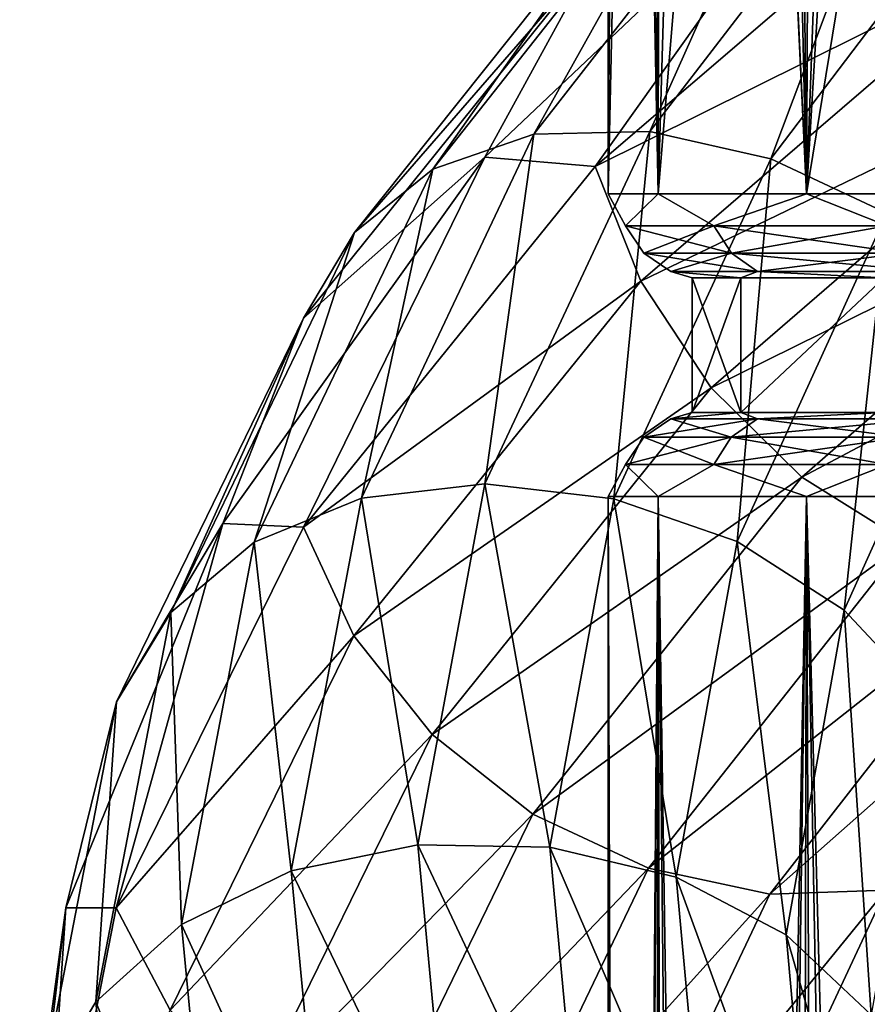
# Model space of a CAD drawing. Header units: metres. Extents: x -40 to 117, y -433 to 89.
# Tile 237 of 256: x -19 to -13.96, y -97.32 to -91.47. Entities that reach past the tile are written whole.
import ezdxf

# ---------------------------------------------------------------- set-up
doc = ezdxf.new("R2010")
doc.units = ezdxf.units.M
doc.layers.add('solid_506114_24501146', color=7, linetype='CONTINUOUS')

msp = doc.modelspace()

# ---------------------------------------------------------------- linework, layer by layer
at = {"layer": 'solid_506114_24501146'}
for points in [[(-12.887773, -92.5, 392.611359), (-13.547558, -70, 391.530853), (-14.218505, -71.422981, 390.171234)], [(-14.320129, -92.5, 389.93161), (-14.218505, -71.422981, 390.171234), (-14.759558, -72.897018, 388.733429)], [(-14.320129, -92.5, 389.93161), (-12.887773, -92.5, 392.611359), (-14.218505, -71.422981, 390.171234)], [(-14.320129, -92.5, 389.93161), (-14.759558, -72.897018, 388.733429), (-15.157973, -74.400085, 387.23819)], [(-14.320129, -92.5, 389.93161), (-15.157973, -74.400085, 387.23819), (-15.175178, -74.481331, 387.156586)], [(-15.202171, -92.5, 387.023895), (-15.175178, -74.481331, 387.156586), (-15.405614, -75.910286, 385.707947)], [(-15.202171, -92.5, 387.023895), (-14.320129, -92.5, 389.93161), (-15.175178, -74.481331, 387.156586)], [(-15.202171, -92.5, 387.023895), (-15.405614, -75.910286, 385.707947), (-15.499115, -77.40699, 384.165588)], [(-15.5, -92.5, 384), (-15.499115, -77.40699, 384.165588), (-15.43961, -78.872078, 382.633087)], [(-15.5, -92.5, 384), (-15.202171, -92.5, 387.023895), (-15.499115, -77.40699, 384.165588)], [(-15.5, -92.5, 384), (-15.43961, -78.872078, 382.633087), (-15.40677, -79.185562, 382.302521)], [(-15.5, -92.5, 384), (-15.40677, -79.185562, 382.302521), (-15.232183, -80.289154, 381.131104)], [(-15.202171, -92.5, 380.976105), (-15.5, -92.5, 384), (-15.232183, -80.289154, 381.131104)], [(-15.202171, -92.5, 380.976105), (-15.232183, -80.289154, 381.131104), (-14.885365, -81.643936, 379.678436)], [(-15.202171, -92.5, 380.976105), (-14.885365, -81.643936, 379.678436), (-14.410379, -82.924904, 378.291138)], [(-14.320129, -92.5, 378.06839), (-15.202171, -92.5, 380.976105), (-14.410379, -82.924904, 378.291138)], [(-14.320129, -92.5, 378.06839), (-14.410379, -82.924904, 378.291138), (-14.001348, -83.786919, 377.350769)], [(-3.335342, -91.745697, 318.742645), (-17.164658, -83.761337, 318.742645), (-17.135338, -83.778267, 318.47168)], [(-3.335342, -91.745697, 318.742645), (-3.335342, -91.745697, 336.208344), (-17.164658, -83.761337, 318.742645)], [(-17.164658, -83.761337, 336.208344), (-17.164658, -83.761337, 318.742645), (-3.335342, -91.745697, 336.208344)], [(-3.388079, -91.715256, 336.763184), (-17.164658, -83.761337, 336.208344), (-3.335342, -91.745697, 336.208344)], [(-3.388079, -91.715256, 336.763184), (-17.111921, -83.791786, 336.763184), (-17.164658, -83.761337, 336.208344)], [(-3.364666, -91.728767, 318.47168), (-17.135338, -83.778267, 318.47168), (-17.041794, -83.832275, 318.191376)], [(-3.364666, -91.728767, 318.47168), (-3.335342, -91.745697, 318.742645), (-17.135338, -83.778267, 318.47168)], [(-14.320129, -92.5, 378.06839), (-14.001348, -83.786919, 377.350769), (-13.820271, -84.123482, 376.982147)], [(-3.552455, -91.620354, 337.325684), (-16.947544, -83.886688, 337.325684), (-17.111921, -83.791786, 336.763184)], [(-3.388079, -91.715256, 336.763184), (-3.552455, -91.620354, 337.325684), (-17.111921, -83.791786, 336.763184)], [(-3.458213, -91.674759, 318.191345), (-17.041794, -83.832275, 318.191376), (-16.918766, -83.903305, 317.969025)], [(-3.458213, -91.674759, 318.191345), (-3.364666, -91.728767, 318.47168), (-17.041794, -83.832275, 318.191376)], [(-3.567774, -91.611504, 337.363647), (-16.932226, -83.895538, 337.363647), (-16.947544, -83.886688, 337.325684)], [(-3.552455, -91.620354, 337.325684), (-3.567774, -91.611504, 337.363647), (-16.947544, -83.886688, 337.325684)], [(-3.567774, -91.611504, 337.363647), (-3.84762, -91.449936, 337.901031), (-16.932226, -83.895538, 337.363647)], [(-3.581235, -91.603737, 317.968994), (-16.918766, -83.903305, 317.969025), (-16.865589, -83.934006, 317.892548)], [(-3.581235, -91.603737, 317.968994), (-3.458213, -91.674759, 318.191345), (-16.918766, -83.903305, 317.969025)], [(-3.63441, -91.573036, 317.892548), (-16.865589, -83.934006, 317.892548), (-16.574944, -84.101814, 317.571838)], [(-3.63441, -91.573036, 317.892548), (-3.581235, -91.603737, 317.968994), (-16.865589, -83.934006, 317.892548)], [(-3.92501, -91.405258, 317.571869), (-3.63441, -91.573036, 317.892548), (-16.574944, -84.101814, 317.571838)], [(-14.320129, -92.5, 378.06839), (-13.820271, -84.123482, 376.982147), (-13.129913, -85.232513, 375.762573)], [(-12.887773, -92.5, 375.388641), (-14.320129, -92.5, 378.06839), (-13.129913, -85.232513, 375.762573)], [(-15.305463, -89.518059, 949.699646), (-13.226952, -91.558472, 947.807312), (-14.752347, -89.621887, 950.191406)], [(-13.598427, -91.337624, 947.236206), (-13.226952, -91.558472, 947.807312), (-15.305463, -89.518059, 949.699646)], [(-14.752347, -89.621887, 950.191406), (-12.748951, -91.604164, 948.37677), (-14.115023, -89.548004, 950.624146)], [(-12.748951, -91.604164, 948.37677), (-12.198175, -91.465797, 948.901733), (-14.115023, -89.548004, 950.624146)], [(-13.226952, -91.558472, 947.807312), (-12.748951, -91.604164, 948.37677), (-14.752347, -89.621887, 950.191406)], [(-14.344024, -90.097679, 973.13501), (-15.942198, -92.147141, 971.001892), (-14.882968, -90.251923, 973.65741)], [(-15.252662, -92.130692, 970.642334), (-15.942198, -92.147141, 971.001892), (-14.344024, -90.097679, 973.13501)], [(-13.723613, -90.144135, 972.667053), (-15.252662, -92.130692, 970.642334), (-14.344024, -90.097679, 973.13501)], [(-14.532629, -92.292068, 970.373047), (-15.252662, -92.130692, 970.642334), (-13.723613, -90.144135, 972.667053)], [(-13.075762, -90.373329, 972.286743), (-14.532629, -92.292068, 970.373047), (-13.723613, -90.144135, 972.667053)], [(-14.882968, -90.251923, 973.65741), (-16.541189, -92.353455, 971.427795), (-15.302277, -90.591843, 974.193665)], [(-15.942198, -92.147141, 971.001892), (-16.541189, -92.353455, 971.427795), (-14.882968, -90.251923, 973.65741)], [(-14.093509, -90.25486, 976.610229), (-16.231628, -92.282516, 974.472961), (-15.575777, -92.33905, 975.433838)], [(-15.574086, -91.080444, 974.698364), (-16.231628, -92.282516, 974.472961), (-14.093509, -90.25486, 976.610229)], [(-14.093509, -90.25486, 976.610229), (-15.575777, -92.33905, 975.433838), (-13.283116, -90.371758, 977.468201)], [(-13.283116, -90.371758, 977.468201), (-15.575777, -92.33905, 975.433838), (-13.052553, -91.08268, 977.611633)], [(-13.843646, -92.616776, 970.216675), (-14.532629, -92.292068, 970.373047), (-13.075762, -90.373329, 972.286743)], [(-15.302277, -90.591843, 974.193665), (-17.007215, -92.730858, 971.886292), (-15.574086, -91.080444, 974.698364)], [(-16.541189, -92.353455, 971.427795), (-17.007215, -92.730858, 971.886292), (-15.302277, -90.591843, 974.193665)], [(-15.574086, -91.080444, 974.698364), (-17.309311, -93.240074, 972.337219), (-16.231628, -92.282516, 974.472961)], [(-17.007215, -92.730858, 971.886292), (-17.309311, -93.240074, 972.337219), (-15.574086, -91.080444, 974.698364)], [(-15.575777, -92.33905, 975.433838), (-15.305419, -93.019012, 975.611938), (-13.052553, -91.08268, 977.611633)], [(-13.052553, -91.08268, 977.611633), (-15.305419, -93.019012, 975.611938), (-12.69599, -91.760429, 977.586609)], [(-15.305419, -93.019012, 975.611938), (-14.887314, -93.653809, 975.645142), (-12.69599, -91.760429, 977.586609)], [(-12.69599, -91.760429, 977.586609), (-14.887314, -93.653809, 975.645142), (-12.237177, -92.344139, 977.386963)], [(-15.942198, -92.147141, 971.001892), (-16.965988, -94.308983, 968.641907), (-16.541189, -92.353455, 971.427795)], [(-16.232172, -94.225029, 968.400513), (-16.965988, -94.308983, 968.641907), (-15.942198, -92.147141, 971.001892)], [(-15.252662, -92.130692, 970.642334), (-16.232172, -94.225029, 968.400513), (-15.942198, -92.147141, 971.001892)], [(-15.465899, -94.313545, 968.252502), (-16.232172, -94.225029, 968.400513), (-15.252662, -92.130692, 970.642334)], [(-14.532629, -92.292068, 970.373047), (-15.465899, -94.313545, 968.252502), (-15.252662, -92.130692, 970.642334)], [(-16.231628, -92.282516, 974.472961), (-17.789658, -94.459534, 972.034607), (-17.31119, -94.48246, 973.057495)], [(-17.309311, -93.240074, 972.337219), (-17.789658, -94.459534, 972.034607), (-16.231628, -92.282516, 974.472961)], [(-16.231628, -92.282516, 974.472961), (-17.31119, -94.48246, 973.057495), (-15.575777, -92.33905, 975.433838)], [(-14.732671, -94.566612, 968.210266), (-15.465899, -94.313545, 968.252502), (-14.532629, -92.292068, 970.373047)], [(-13.843646, -92.616776, 970.216675), (-14.732671, -94.566612, 968.210266), (-14.532629, -92.292068, 970.373047)], [(-16.541189, -92.353455, 971.427795), (-17.603447, -94.571114, 968.962646), (-17.007215, -92.730858, 971.886292)], [(-16.965988, -94.308983, 968.641907), (-17.603447, -94.571114, 968.962646), (-16.541189, -92.353455, 971.427795)], [(-15.575777, -92.33905, 975.433838), (-17.31119, -94.48246, 973.057495), (-15.305419, -93.019012, 975.611938)], [(-14.887314, -93.653809, 975.645142), (-14.349309, -94.185623, 975.523621), (-12.237177, -92.344139, 977.386963)], [(-12.237177, -92.344139, 977.386963), (-14.349309, -94.185623, 975.523621), (-11.708511, -92.787193, 977.024902)], [(-15.395982, -92.691345, 385.426636), (-15.202171, -92.5, 387.023895), (-15.5, -92.5, 384)], [(-15.395982, -92.691345, 382.573364), (-15.5, -92.5, 384), (-15.202171, -92.5, 380.976105)], [(-15.395982, -92.691345, 382.573364), (-15.395982, -92.691345, 385.426636), (-15.5, -92.5, 384)], [(-15.395982, -92.691345, 385.426636), (-14.87169, -92.691345, 388.231354), (-15.202171, -92.5, 387.023895)], [(-14.87169, -92.691345, 379.768646), (-15.395982, -92.691345, 382.573364), (-15.202171, -92.5, 380.976105)], [(-14.87169, -92.691345, 388.231354), (-14.320129, -92.5, 389.93161), (-15.202171, -92.5, 387.023895)], [(-14.87169, -92.691345, 379.768646), (-15.202171, -92.5, 380.976105), (-14.320129, -92.5, 378.06839)], [(-14.87169, -92.691345, 388.231354), (-13.840961, -92.691345, 390.891968), (-14.320129, -92.5, 389.93161)], [(-13.840961, -92.691345, 377.108032), (-14.87169, -92.691345, 379.768646), (-14.320129, -92.5, 378.06839)], [(-13.840961, -92.691345, 390.891968), (-12.887773, -92.5, 392.611359), (-14.320129, -92.5, 389.93161)], [(-13.840961, -92.691345, 377.108032), (-14.320129, -92.5, 378.06839), (-12.887773, -92.5, 375.388641)], [(-14.096325, -94.974518, 968.28418), (-14.732671, -94.566612, 968.210266), (-13.843646, -92.616776, 970.216675)], [(-13.245699, -93.088737, 970.19342), (-14.096325, -94.974518, 968.28418), (-13.843646, -92.616776, 970.216675)], [(-17.007215, -92.730858, 971.886292), (-18.099401, -94.988594, 969.336365), (-17.309311, -93.240074, 972.337219)], [(-17.603447, -94.571114, 968.962646), (-18.099401, -94.988594, 969.336365), (-17.007215, -92.730858, 971.886292)], [(-14.767308, -92.853691, 388.20166), (-14.87169, -92.691345, 388.231354), (-15.395982, -92.691345, 385.426636)], [(-15.28792, -92.853691, 385.416626), (-15.395982, -92.691345, 385.426636), (-15.395982, -92.691345, 382.573364)], [(-15.28792, -92.853691, 385.416626), (-14.767308, -92.853691, 388.20166), (-15.395982, -92.691345, 385.426636)], [(-15.28792, -92.853691, 382.583374), (-15.395982, -92.691345, 382.573364), (-14.87169, -92.691345, 379.768646)], [(-15.28792, -92.853691, 382.583374), (-15.28792, -92.853691, 385.416626), (-15.395982, -92.691345, 382.573364)], [(-14.767308, -92.853691, 379.79834), (-15.28792, -92.853691, 382.583374), (-14.87169, -92.691345, 379.768646)], [(-13.743814, -92.853691, 390.843597), (-13.840961, -92.691345, 390.891968), (-14.87169, -92.691345, 388.231354)], [(-14.767308, -92.853691, 388.20166), (-13.743814, -92.853691, 390.843597), (-14.87169, -92.691345, 388.231354)], [(-14.767308, -92.853691, 379.79834), (-14.87169, -92.691345, 379.768646), (-13.840961, -92.691345, 377.108032)], [(-13.743814, -92.853691, 377.156403), (-14.767308, -92.853691, 379.79834), (-13.840961, -92.691345, 377.108032)], [(-14.349309, -94.185623, 975.523621), (-13.729396, -94.571457, 975.254028), (-11.708511, -92.787193, 977.024902)], [(-15.28792, -92.853691, 382.583374), (-15.126177, -92.96209, 382.598358), (-15.126177, -92.96209, 385.401642)], [(-14.767308, -92.853691, 379.79834), (-15.126177, -92.96209, 382.598358), (-15.28792, -92.853691, 382.583374)], [(-15.28792, -92.853691, 385.416626), (-15.126177, -92.96209, 385.401642), (-14.611073, -92.96209, 388.157196)], [(-15.28792, -92.853691, 382.583374), (-15.126177, -92.96209, 385.401642), (-15.28792, -92.853691, 385.416626)], [(-15.28792, -92.853691, 385.416626), (-14.611073, -92.96209, 388.157196), (-14.767308, -92.853691, 388.20166)], [(-14.767308, -92.853691, 379.79834), (-14.611073, -92.96209, 379.842804), (-15.126177, -92.96209, 382.598358)], [(-13.743814, -92.853691, 377.156403), (-14.611073, -92.96209, 379.842804), (-14.767308, -92.853691, 379.79834)], [(-14.767308, -92.853691, 388.20166), (-14.611073, -92.96209, 388.157196), (-13.598407, -92.96209, 390.77121)], [(-14.767308, -92.853691, 388.20166), (-13.598407, -92.96209, 390.77121), (-13.743814, -92.853691, 390.843597)], [(-13.743814, -92.853691, 377.156403), (-13.598407, -92.96209, 377.22879), (-14.611073, -92.96209, 379.842804)], [(-15.126177, -92.96209, 385.401642), (-15, -93, 384), (-14.711793, -93, 386.9263)], [(-14.611073, -92.96209, 388.157196), (-15.126177, -92.96209, 385.401642), (-14.711793, -93, 386.9263)], [(-15.126177, -92.96209, 382.598358), (-14.711793, -93, 381.0737), (-15, -93, 384)], [(-15.126177, -92.96209, 385.401642), (-15.126177, -92.96209, 382.598358), (-15, -93, 384)], [(-15.126177, -92.96209, 382.598358), (-14.611073, -92.96209, 379.842804), (-14.711793, -93, 381.0737)], [(-14.611073, -92.96209, 388.157196), (-14.711793, -93, 386.9263), (-13.858311, -93, 389.73996)], [(-14.611073, -92.96209, 379.842804), (-13.858311, -93, 378.26004), (-14.711793, -93, 381.0737)], [(-13.598407, -92.96209, 390.77121), (-14.611073, -92.96209, 388.157196), (-13.858311, -93, 389.73996)], [(-14.611073, -92.96209, 379.842804), (-13.598407, -92.96209, 377.22879), (-13.858311, -93, 378.26004)], [(-17.31119, -94.48246, 973.057495), (-17.01071, -95.127342, 973.275635), (-15.305419, -93.019012, 975.611938)], [(-15.305419, -93.019012, 975.611938), (-17.01071, -95.127342, 973.275635), (-14.887314, -93.653809, 975.645142)], [(-14.71178, -93.800003, 386.926361), (-14.711793, -93, 386.9263), (-15, -93, 384)], [(-15, -93.800003, 384), (-15, -93, 384), (-14.711793, -93, 381.0737)], [(-15, -93.800003, 384), (-14.71178, -93.800003, 386.926361), (-15, -93, 384)], [(-14.71178, -93.800003, 381.073639), (-15, -93.800003, 384), (-14.711793, -93, 381.0737)], [(-14.71178, -93.800003, 386.926361), (-13.858311, -93, 389.73996), (-14.711793, -93, 386.9263)], [(-14.71178, -93.800003, 381.073639), (-14.711793, -93, 381.0737), (-13.858311, -93, 378.26004)], [(-14.71178, -93.800003, 386.926361), (-13.858193, -93.800003, 389.740265), (-13.858311, -93, 389.73996)], [(-13.858193, -93.800003, 378.259735), (-14.71178, -93.800003, 381.073639), (-13.858311, -93, 378.26004)], [(-13.601792, -95.503563, 968.464966), (-14.096325, -94.974518, 968.28418), (-13.245699, -93.088737, 970.19342)], [(-17.309311, -93.240074, 972.337219), (-18.420897, -95.519707, 969.728943), (-17.789658, -94.459534, 972.034607)], [(-18.099401, -94.988594, 969.336365), (-18.420897, -95.519707, 969.728943), (-17.309311, -93.240074, 972.337219)], [(-17.01071, -95.127342, 973.275635), (-16.546019, -95.713623, 973.375793), (-14.887314, -93.653809, 975.645142)], [(-14.887314, -93.653809, 975.645142), (-16.546019, -95.713623, 973.375793), (-14.349309, -94.185623, 975.523621)], [(-15.288196, -93.946587, 385.416656), (-15.126538, -93.838058, 385.401672), (-15.126538, -93.838058, 382.598328)], [(-15.288196, -93.946587, 385.416656), (-14.767575, -93.946587, 388.201752), (-15.126538, -93.838058, 385.401672)], [(-15.288196, -93.946587, 382.583344), (-15.126538, -93.838058, 382.598328), (-14.611422, -93.838058, 379.842682)], [(-15.288196, -93.946587, 382.583344), (-15.288196, -93.946587, 385.416656), (-15.126538, -93.838058, 382.598328)], [(-14.767575, -93.946587, 379.798248), (-15.288196, -93.946587, 382.583344), (-14.611422, -93.838058, 379.842682)], [(-15.126538, -93.838058, 385.401672), (-14.71178, -93.800003, 386.926361), (-15, -93.800003, 384)], [(-15.126538, -93.838058, 385.401672), (-14.611422, -93.838058, 388.157318), (-14.71178, -93.800003, 386.926361)], [(-15.126538, -93.838058, 382.598328), (-15, -93.800003, 384), (-14.71178, -93.800003, 381.073639)], [(-15.126538, -93.838058, 382.598328), (-15.126538, -93.838058, 385.401672), (-15, -93.800003, 384)], [(-14.611422, -93.838058, 379.842682), (-15.126538, -93.838058, 382.598328), (-14.71178, -93.800003, 381.073639)], [(-14.767575, -93.946587, 388.201752), (-14.611422, -93.838058, 388.157318), (-15.126538, -93.838058, 385.401672)], [(-14.767575, -93.946587, 388.201752), (-13.744061, -93.946587, 390.843719), (-14.611422, -93.838058, 388.157318)], [(-14.767575, -93.946587, 379.798248), (-14.611422, -93.838058, 379.842682), (-13.598731, -93.838058, 377.228638)], [(-13.744061, -93.946587, 377.156281), (-14.767575, -93.946587, 379.798248), (-13.598731, -93.838058, 377.228638)], [(-14.611422, -93.838058, 388.157318), (-13.858193, -93.800003, 389.740265), (-14.71178, -93.800003, 386.926361)], [(-14.611422, -93.838058, 379.842682), (-14.71178, -93.800003, 381.073639), (-13.858193, -93.800003, 378.259735)], [(-14.611422, -93.838058, 388.157318), (-13.598731, -93.838058, 390.771362), (-13.858193, -93.800003, 389.740265)], [(-13.598731, -93.838058, 377.228638), (-14.611422, -93.838058, 379.842682), (-13.858193, -93.800003, 378.259735)], [(-13.744061, -93.946587, 390.843719), (-13.598731, -93.838058, 390.771362), (-14.611422, -93.838058, 388.157318)], [(-15.396132, -94.109024, 385.426666), (-15.288196, -93.946587, 385.416656), (-15.288196, -93.946587, 382.583344)], [(-15.396132, -94.109024, 385.426666), (-14.871835, -94.109024, 388.231415), (-15.288196, -93.946587, 385.416656)], [(-15.396132, -94.109024, 382.573334), (-15.288196, -93.946587, 382.583344), (-14.767575, -93.946587, 379.798248)], [(-15.396132, -94.109024, 382.573334), (-15.396132, -94.109024, 385.426666), (-15.288196, -93.946587, 382.583344)], [(-14.871835, -94.109024, 379.768585), (-15.396132, -94.109024, 382.573334), (-14.767575, -93.946587, 379.798248)], [(-14.871835, -94.109024, 388.231415), (-14.767575, -93.946587, 388.201752), (-15.288196, -93.946587, 385.416656)], [(-14.871835, -94.109024, 388.231415), (-13.841095, -94.109024, 390.892059), (-14.767575, -93.946587, 388.201752)], [(-14.871835, -94.109024, 379.768585), (-14.767575, -93.946587, 379.798248), (-13.744061, -93.946587, 377.156281)], [(-13.841095, -94.109024, 377.107941), (-14.871835, -94.109024, 379.768585), (-13.744061, -93.946587, 377.156281)], [(-13.841095, -94.109024, 390.892059), (-13.744061, -93.946587, 390.843719), (-14.767575, -93.946587, 388.201752)], [(-15.396132, -94.109024, 382.573334), (-15.202174, -94.300003, 380.976105), (-15.5, -94.300003, 384)], [(-15.396132, -94.109024, 385.426666), (-15.5, -94.300003, 384), (-15.202174, -94.300003, 387.023895)], [(-15.396132, -94.109024, 382.573334), (-15.5, -94.300003, 384), (-15.396132, -94.109024, 385.426666)], [(-14.871835, -94.109024, 379.768585), (-15.202174, -94.300003, 380.976105), (-15.396132, -94.109024, 382.573334)], [(-15.396132, -94.109024, 385.426666), (-15.202174, -94.300003, 387.023895), (-14.871835, -94.109024, 388.231415)], [(-14.871835, -94.109024, 379.768585), (-14.320136, -94.300003, 378.06842), (-15.202174, -94.300003, 380.976105)], [(-14.871835, -94.109024, 388.231415), (-15.202174, -94.300003, 387.023895), (-14.320136, -94.300003, 389.93158)], [(-13.841095, -94.109024, 377.107941), (-14.320136, -94.300003, 378.06842), (-14.871835, -94.109024, 379.768585)], [(-14.871835, -94.109024, 388.231415), (-14.320136, -94.300003, 389.93158), (-13.841095, -94.109024, 390.892059)], [(-13.841095, -94.109024, 377.107941), (-12.887769, -94.300003, 375.388641), (-14.320136, -94.300003, 378.06842)], [(-13.841095, -94.109024, 390.892059), (-14.320136, -94.300003, 389.93158), (-12.887768, -94.300003, 392.611359)], [(-16.546019, -95.713623, 973.375793), (-15.948071, -96.186958, 973.343933), (-14.349309, -94.185623, 975.523621)], [(-14.349309, -94.185623, 975.523621), (-15.948071, -96.186958, 973.343933), (-13.729396, -94.571457, 975.254028)], [(-16.232172, -94.225029, 968.400513), (-16.63088, -96.370117, 966.034302), (-16.965988, -94.308983, 968.641907)], [(-15.845785, -96.383423, 966.013306), (-16.63088, -96.370117, 966.034302), (-16.232172, -94.225029, 968.400513)], [(-15.465899, -94.313545, 968.252502), (-15.845785, -96.383423, 966.013306), (-16.232172, -94.225029, 968.400513)], [(-16.965988, -94.308983, 968.641907), (-17.382721, -96.523705, 966.151855), (-17.603447, -94.571114, 968.962646)], [(-16.63088, -96.370117, 966.034302), (-17.382721, -96.523705, 966.151855), (-16.965988, -94.308983, 968.641907)], [(-15.094547, -96.562492, 966.090759), (-15.845785, -96.383423, 966.013306), (-15.465899, -94.313545, 968.252502)], [(-15.447433, -125.00428, 382.724548), (-15.5, -94.300003, 384), (-15.202174, -94.300003, 380.976105)], [(-15.3957, -125.00428, 385.795105), (-15.202174, -94.300003, 387.023895), (-15.5, -94.300003, 384)], [(-15.497801, -125.00428, 384.261108), (-15.3957, -125.00428, 385.795105), (-15.5, -94.300003, 384)], [(-15.447433, -125.00428, 382.724548), (-15.497801, -125.00428, 384.261108), (-15.5, -94.300003, 384)], [(-14.732671, -94.566612, 968.210266), (-15.094547, -96.562492, 966.090759), (-15.465899, -94.313545, 968.252502)], [(-15.245092, -125.00428, 381.2005), (-15.447433, -125.00428, 382.724548), (-15.202174, -94.300003, 380.976105)], [(-15.3957, -125.00428, 385.795105), (-15.142136, -125.00428, 387.311462), (-15.202174, -94.300003, 387.023895)], [(-14.892771, -125.00428, 379.704041), (-15.245092, -125.00428, 381.2005), (-15.202174, -94.300003, 380.976105)], [(-14.892771, -125.00428, 379.704041), (-15.202174, -94.300003, 380.976105), (-14.320136, -94.300003, 378.06842)], [(-14.739602, -125.00428, 388.795227), (-14.320136, -94.300003, 389.93158), (-15.202174, -94.300003, 387.023895)], [(-15.142136, -125.00428, 387.311462), (-14.739602, -125.00428, 388.795227), (-15.202174, -94.300003, 387.023895)], [(-14.393932, -125.00428, 378.249817), (-14.892771, -125.00428, 379.704041), (-14.320136, -94.300003, 378.06842)], [(-14.739602, -125.00428, 388.795227), (-14.19206, -125.00428, 390.231812), (-14.320136, -94.300003, 389.93158)], [(-13.753486, -125.00428, 376.852173), (-14.393932, -125.00428, 378.249817), (-14.320136, -94.300003, 378.06842)], [(-13.753486, -125.00428, 376.852173), (-14.320136, -94.300003, 378.06842), (-12.887769, -94.300003, 375.388641)], [(-13.504894, -125.00428, 391.607086), (-12.887768, -94.300003, 392.611359), (-14.320136, -94.300003, 389.93158)], [(-14.19206, -125.00428, 390.231812), (-13.504894, -125.00428, 391.607086), (-14.320136, -94.300003, 389.93158)], [(-17.789658, -94.459534, 972.034607), (-18.723061, -96.74382, 969.372253), (-18.422895, -96.744179, 970.433228)], [(-18.420897, -95.519707, 969.728943), (-18.723061, -96.74382, 969.372253), (-17.789658, -94.459534, 972.034607)], [(-17.789658, -94.459534, 972.034607), (-18.422895, -96.744179, 970.433228), (-17.31119, -94.48246, 973.057495)], [(-17.31119, -94.48246, 973.057495), (-18.422895, -96.744179, 970.433228), (-17.01071, -95.127342, 973.275635)], [(-17.603447, -94.571114, 968.962646), (-18.035837, -96.843338, 966.362549), (-18.099401, -94.988594, 969.336365)], [(-17.382721, -96.523705, 966.151855), (-18.035837, -96.843338, 966.362549), (-17.603447, -94.571114, 968.962646)], [(-15.948071, -96.186958, 973.343933), (-15.259089, -96.508423, 973.180237), (-13.729396, -94.571457, 975.254028)], [(-13.729396, -94.571457, 975.254028), (-15.259089, -96.508423, 973.180237), (-13.081545, -94.791275, 974.868164)], [(-14.44257, -96.90419, 966.266541), (-15.094547, -96.562492, 966.090759), (-14.732671, -94.566612, 968.210266)], [(-14.096325, -94.974518, 968.28418), (-14.44257, -96.90419, 966.266541), (-14.732671, -94.566612, 968.210266)], [(-15.259089, -96.508423, 973.180237), (-14.539057, -96.663155, 972.907104), (-13.081545, -94.791275, 974.868164)], [(-13.081545, -94.791275, 974.868164), (-14.539057, -96.663155, 972.907104), (-12.461134, -94.827423, 974.399719)], [(-14.539057, -96.663155, 972.907104), (-13.849521, -96.638763, 972.54834), (-12.461134, -94.827423, 974.399719)], [(-18.099401, -94.988594, 969.336365), (-18.543974, -97.302017, 966.647705), (-18.420897, -95.519707, 969.728943)], [(-18.035837, -96.843338, 966.362549), (-18.543974, -97.302017, 966.647705), (-18.099401, -94.988594, 969.336365)], [(-13.93589, -97.379723, 966.524353), (-14.44257, -96.90419, 966.266541), (-14.096325, -94.974518, 968.28418)], [(-13.601792, -95.503563, 968.464966), (-13.93589, -97.379723, 966.524353), (-14.096325, -94.974518, 968.28418)], [(-18.422895, -96.744179, 970.433228), (-18.103119, -97.351158, 970.69519), (-17.01071, -95.127342, 973.275635)], [(-17.01071, -95.127342, 973.275635), (-18.103119, -97.351158, 970.69519), (-16.546019, -95.713623, 973.375793)], [(-18.420897, -95.519707, 969.728943), (-18.873365, -97.85556, 966.979248), (-18.723061, -96.74382, 969.372253)], [(-18.543974, -97.302017, 966.647705), (-18.873365, -97.85556, 966.979248), (-18.420897, -95.519707, 969.728943)], [(-18.103119, -97.351158, 970.69519), (-17.608587, -97.885155, 970.868652), (-16.546019, -95.713623, 973.375793)], [(-16.546019, -95.713623, 973.375793), (-17.608587, -97.885155, 970.868652), (-15.948071, -96.186958, 973.343933)], [(-14.101464, -98.275764, 970.1828), (-13.605509, -97.854446, 969.816956), (-12.784502, -96.044739, 971.677673)], [(-13.250528, -96.425636, 972.127869), (-14.101464, -98.275764, 970.1828), (-12.784502, -96.044739, 971.677673)], [(-17.608587, -97.885155, 970.868652), (-16.97224, -98.295578, 970.934753), (-15.948071, -96.186958, 973.343933)], [(-15.948071, -96.186958, 973.343933), (-16.97224, -98.295578, 970.934753), (-15.259089, -96.508423, 973.180237)], [(-16.63088, -96.370117, 966.034302), (-16.430548, -98.5084, 963.639954), (-17.382721, -96.523705, 966.151855)], [(-15.654911, -98.446869, 963.747314), (-16.430548, -98.5084, 963.639954), (-16.63088, -96.370117, 966.034302)], [(-15.845785, -96.383423, 966.013306), (-15.654911, -98.446869, 963.747314), (-16.63088, -96.370117, 966.034302)], [(-14.912722, -98.552261, 963.945557), (-15.654911, -98.446869, 963.747314), (-15.845785, -96.383423, 966.013306)], [(-15.094547, -96.562492, 966.090759), (-14.912722, -98.552261, 963.945557), (-15.845785, -96.383423, 966.013306)], [(-14.738923, -98.543404, 970.497437), (-14.101464, -98.275764, 970.1828), (-13.250528, -96.425636, 972.127869)], [(-13.849521, -96.638763, 972.54834), (-14.738923, -98.543404, 970.497437), (-13.250528, -96.425636, 972.127869)], [(-17.382721, -96.523705, 966.151855), (-17.173334, -98.731232, 963.632568), (-18.035837, -96.843338, 966.362549)], [(-16.430548, -98.5084, 963.639954), (-17.173334, -98.731232, 963.632568), (-17.382721, -96.523705, 966.151855)], [(-16.97224, -98.295578, 970.934753), (-16.239012, -98.547867, 970.886719), (-15.259089, -96.508423, 973.180237)], [(-15.259089, -96.508423, 973.180237), (-16.239012, -98.547867, 970.886719), (-14.539057, -96.663155, 972.907104)], [(-14.268599, -98.828018, 964.224243), (-14.912722, -98.552261, 963.945557), (-15.094547, -96.562492, 966.090759)], [(-14.44257, -96.90419, 966.266541), (-14.268599, -98.828018, 964.224243), (-15.094547, -96.562492, 966.090759)], [(-15.472739, -98.632729, 970.736572), (-14.738923, -98.543404, 970.497437), (-13.849521, -96.638763, 972.54834)], [(-14.539057, -96.663155, 972.907104), (-15.472739, -98.632729, 970.736572), (-13.849521, -96.638763, 972.54834)], [(-16.239012, -98.547867, 970.886719), (-15.472739, -98.632729, 970.736572), (-14.539057, -96.663155, 972.907104)], [(-18.723061, -96.74382, 969.372253), (-18.996964, -99.066528, 966.598328), (-18.875414, -99.061142, 967.667053)], [(-18.873365, -97.85556, 966.979248), (-18.996964, -99.066528, 966.598328), (-18.723061, -96.74382, 969.372253)], [(-18.723061, -96.74382, 969.372253), (-18.875414, -99.061142, 967.667053), (-18.422895, -96.744179, 970.433228)], [(-18.422895, -96.744179, 970.433228), (-18.875414, -99.061142, 967.667053), (-18.103119, -97.351158, 970.69519)], [(-18.035837, -96.843338, 966.362549), (-17.818583, -99.108002, 963.732117), (-18.543974, -97.302017, 966.647705)], [(-17.173334, -98.731232, 963.632568), (-17.818583, -99.108002, 963.732117), (-18.035837, -96.843338, 966.362549)], [(-13.768023, -99.250206, 964.559937), (-14.268599, -98.828018, 964.224243), (-14.44257, -96.90419, 966.266541)], [(-13.93589, -97.379723, 966.524353), (-13.768023, -99.250206, 964.559937), (-14.44257, -96.90419, 966.266541)], [(-18.543974, -97.302017, 966.647705), (-18.320599, -99.607567, 963.927856), (-18.873365, -97.85556, 966.979248)], [(-17.818583, -99.108002, 963.732117), (-18.320599, -99.607567, 963.927856), (-18.543974, -97.302017, 966.647705)]]:
    msp.add_3dface(points, dxfattribs=at)

doc.saveas('drawing.dxf')
